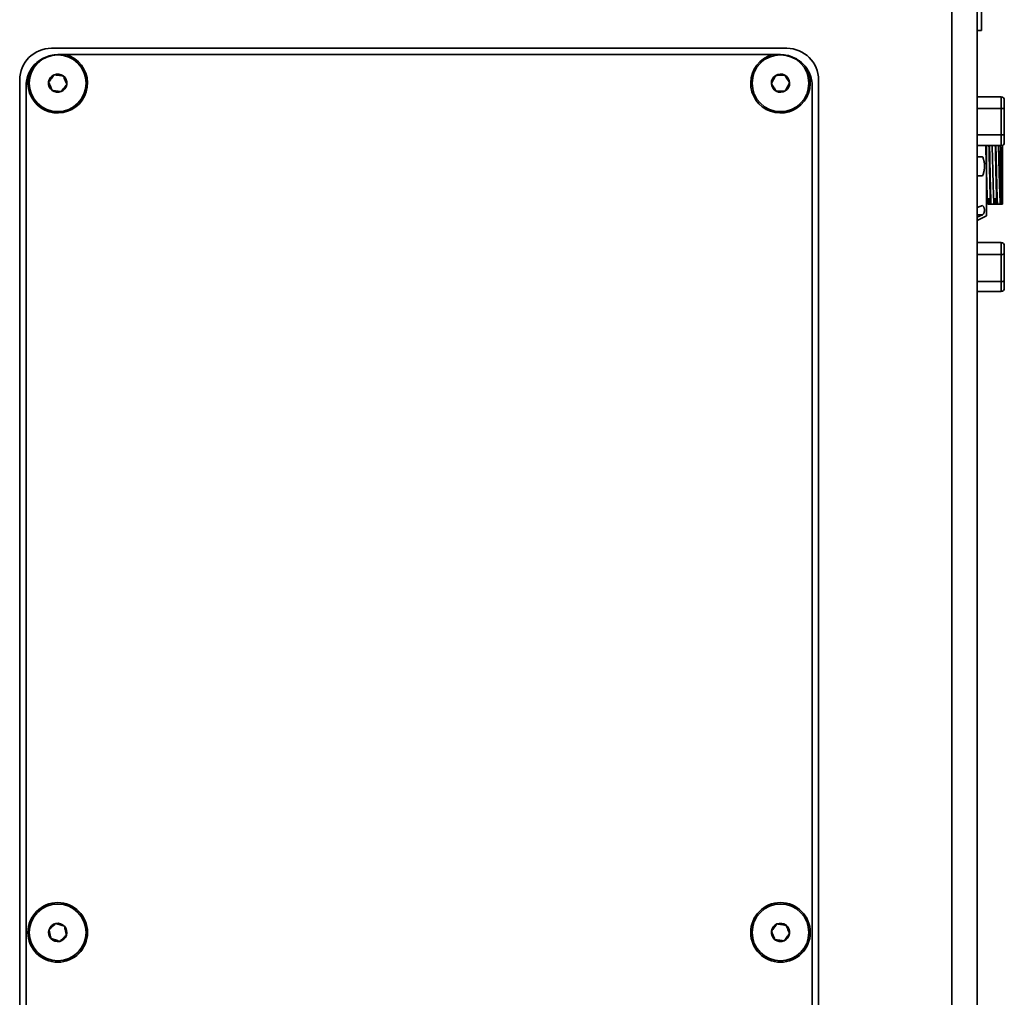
# Model space of a CAD drawing. Header units: millimetres. Extents: x 5 to 298, y 5 to 205.
# Tile 29 of 83: x 110 to 120, y 81 to 91. Entities that reach past the tile are written whole.
import ezdxf

# ---------------------------------------------------------------- set-up
doc = ezdxf.new("R2010")
doc.units = ezdxf.units.MM

msp = doc.modelspace()

# ---------------------------------------------------------------- linework, layer by layer
at = {"color": 7, "linetype": 'Continuous', "lineweight": 35}
for p, q in [((119.6058806, 72.1284791), (119.6058806, 98.6618124)), ((119.8725472, 98.5513555), (119.8725472, 72.1284791)), ((117.8725472, 91.1284791), (110.1392139, 91.1284791)), ((117.7154495, 91.0618124), (110.2963116, 91.0618124)), ((109.8058806, 90.7951457), (109.8058806, 72.8618124)), ((109.8725472, 90.7284791), (109.8725472, 72.9284791)), ((118.1392139, 72.9284791), (118.1392139, 90.7284791)), ((118.2058806, 72.8618124), (118.2058806, 90.7951457)), ((120.1258806, 90.6184791), (119.8725472, 90.6184791)), ((120.1258806, 90.4938124), (120.1258806, 90.6184791)), ((120.1258806, 90.4938124), (119.8725472, 90.4938124)), ((120.1258806, 90.2181368), (120.1258806, 90.4938124)), ((120.1592139, 90.2232224), (120.1592139, 90.4961726)), ((120.1258806, 90.1051457), (120.1258806, 90.2181368)), ((119.8725472, 90.1051457), (120.1258806, 90.1051457)), ((119.8730911, 89.9884733), (119.9313282, 89.9884733)), ((119.9313282, 89.7884733), (119.8777576, 89.7884733)), ((119.8725472, 89.4523881), (119.9313282, 89.4765931)), ((119.9807683, 89.54514), (120.0119763, 89.54514)), ((119.9844245, 89.4884733), (119.9889496, 89.4884733)), ((120.014125, 89.488467), (120.019949, 89.4884733)), ((120.047432, 89.54514), (120.0786284, 89.54514)), ((120.0510947, 89.4884733), (120.0556099, 89.4884733)), ((120.0807958, 89.4884687), (120.0866169, 89.4884731)), ((120.1177613, 89.4884733), (120.1222763, 89.4884733)), ((119.9313282, 89.3765931), (119.8725472, 89.3523881)), ((119.9313282, 89.3765931), (119.8725472, 89.3765931)), ((119.8725472, 89.3183315), (119.9726308, 89.3651791)), ((120.1258806, 89.0851457), (119.8725472, 89.0851457)), ((120.1258806, 88.9604791), (120.1258806, 89.0851457)), ((120.1258806, 88.9604791), (119.8725472, 88.9604791)), ((120.1258806, 88.6766234), (120.1258806, 88.9604791)), ((120.1592139, 88.683754), (120.1592139, 88.9659991)), ((120.1258806, 88.5718124), (120.1258806, 88.6766234)), ((119.8725472, 88.5718124), (120.1258806, 88.5718124))]:
    msp.add_line(p, q, dxfattribs=at)
at = {"color": 8, "linetype": 'Continuous', "lineweight": 35}
for p, q in [((120.1258806, 90.2181368), (119.8725472, 90.2181368)), ((120.1125472, 89.581829), (120.1125472, 89.7203783)), ((120.1258806, 88.6766234), (119.8725472, 88.6766234))]:
    msp.add_line(p, q, dxfattribs=at)
at = {"color": 7, "linetype": 'Continuous', "lineweight": 35}
for centre, radius in [((110.2058806, 90.7618124), 0.2986667), ((117.8058806, 90.7618124), 0.2986667), ((110.2058806, 81.8284791), 0.3133333), ((110.2058806, 81.8284791), 0.2986667), ((117.8058806, 81.8284791), 0.3133333), ((117.8058806, 81.8284791), 0.2986667)]:
    msp.add_circle(centre, radius, dxfattribs=at)
for centre, radius, start, end in [((110.1392139, 90.7951457), 0.3333333, 90, 180), ((117.8725472, 90.7951457), 0.3333333, 0, 90), ((110.2058806, 90.7618124), 0.3133333, 145.53119543, 73.22525574), ((117.8058806, 90.7618124), 0.3133333, 106.77474426, 34.46880457), ((110.2058806, 90.7284791), 0.3333333, 140.80216647, 180), ((117.8058806, 90.7284791), 0.3333333, 0, 39.19783353), ((110.2058806, 90.7618124), 0.096225, 112.52267359, 172.52267359), ((110.2058806, 90.7618124), 0.096225, 52.52267359, 112.52267359), ((110.2058806, 90.7618124), 0.096225, 352.52267359, 52.52267359), ((117.8058806, 90.7618124), 0.096225, 121.64557641, 181.64557641), ((117.8058806, 90.7618124), 0.096225, 61.64557641, 121.64557641), ((117.8058806, 90.7618124), 0.096225, 1.64557641, 61.64557641), ((110.2058806, 90.7618124), 0.096225, 172.52267359, 232.52267359), ((110.2058806, 90.7618124), 0.096225, 292.52267359, 352.52267359), ((117.8058806, 90.7618124), 0.096225, 181.64557641, 241.64557641), ((117.8058806, 90.7618124), 0.096225, 301.64557641, 1.64557641), ((110.2058806, 90.7618124), 0.096225, 232.52267359, 292.52267359), ((117.8058806, 90.7618124), 0.096225, 241.64557641, 301.64557641), ((120.1258806, 90.5851457), 0.0333333, 0, 90), ((120.1340199, 90.2765719), 0.0589992, 262.07035065, 295.27872168), ((120.1258806, 90.1384791), 0.0333333, 270, 0), ((120.1258806, 89.0518124), 0.0333333, 0, 90), ((120.1338326, 88.7209271), 0.0450117, 259.82443992, 304.3247428), ((120.1258806, 88.6051457), 0.0333333, 270, 0), ((110.2058806, 81.8284791), 0.096225, 102.52267359, 162.52267359), ((110.2058806, 81.8284791), 0.096225, 42.52267359, 102.52267359), ((117.8058806, 81.8284791), 0.096225, 112.52267359, 172.52267359), ((117.8058806, 81.8284791), 0.096225, 52.52267359, 112.52267359), ((117.8058806, 81.8284791), 0.096225, 352.52267359, 52.52267359), ((110.2058806, 81.8284791), 0.096225, 162.52267359, 222.52267359), ((110.2058806, 81.8284791), 0.096225, 282.52267359, 342.52267359), ((110.2058806, 81.8284791), 0.096225, 342.52267359, 42.52267359), ((117.8058806, 81.8284791), 0.096225, 172.52267359, 232.52267359), ((117.8058806, 81.8284791), 0.096225, 292.52267359, 352.52267359), ((110.2058806, 81.8284791), 0.096225, 222.52267359, 282.52267359), ((117.8058806, 81.8284791), 0.096225, 232.52267359, 292.52267359)]:
    msp.add_arc(centre, radius, start, end, dxfattribs=at)
for points, knots in [([(119.9192924, 91.3151457), (119.9192924, 91.3152147), (119.9192924, 91.3153526), (119.9192924, 91.3164675), (119.9192924, 91.3182463), (119.9192924, 91.3207526), (119.9192924, 91.3239668), (119.9192924, 91.327891), (119.9192924, 91.3325204), (119.9192924, 91.3378516), (119.9192924, 91.3438799), (119.9192924, 91.3506002), (119.9192924, 91.358007), (119.9192924, 91.3660938), (119.9192924, 91.3748539), (119.9192924, 91.3842798), (119.9192924, 91.3943636), (119.9192925, 91.4050967), (119.9192924, 91.4164702), (119.9192927, 91.4336325), (119.9192904, 91.4578545), (119.9192766, 91.4907766), (119.919265, 91.5266754), (119.9193015, 91.5650231), (119.9192859, 91.5993596), (119.9192808, 91.6271494), (119.9192788, 91.6508877), (119.9192804, 91.6770954), (119.9192845, 91.707264), (119.9192898, 91.7280741), (119.9192924, 91.7384791)], [0, 0, 0, 0, 0.02777901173, 0.05555802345, 0.08333703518, 0.11111604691, 0.13889505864, 0.16667407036, 0.19445308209, 0.22223209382, 0.25001110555, 0.27779011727, 0.305569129, 0.33334814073, 0.36112715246, 0.38890616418, 0.41668517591, 0.44446418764, 0.47224319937, 0.50002221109, 0.56361483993, 0.6272083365, 0.6907835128, 0.75435783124, 0.8158983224, 0.84933535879, 0.87718629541, 0.91812447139, 0.95906244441, 1, 1, 1, 1]), ([(119.9192924, 91.3151457), (119.9173923, 91.3151457), (119.9149393, 91.3151457), (119.8803438, 91.3151457), (119.8725472, 91.3151457)], [0, 0, 0, 0, 0.7746382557, 1, 1, 1, 1]), ([(110.2058806, 91.0618124), (110.1810161, 91.0618124), (110.1566224, 91.0590649), (110.10874, 91.0482869), (110.0850377, 91.0401036), (110.0407218, 91.0190568), (110.019867, 91.0061916), (109.9808442, 90.9756307), (109.9632169, 90.9583472), (109.9475578, 90.9391457)], [0, 0, 0, 0, 0.25, 0.25, 0.5, 0.5, 0.75, 0.75, 1, 1, 1, 1]), ([(110.2058806, 91.0618124), (110.2211425, 91.0618124), (110.2365416, 91.0618124), (110.2668678, 91.0618124), (110.2817168, 91.0618124), (110.2963116, 91.0618124)], [0, 0, 0, 0, 0.5, 0.5, 1, 1, 1, 1]), ([(117.7154495, 91.0618124), (117.730166, 91.0618124), (117.7450448, 91.0618124), (117.7751862, 91.0618124), (117.7905597, 91.0618124), (117.8058806, 91.0618124)], [0, 0, 0, 0, 0.5, 0.5, 1, 1, 1, 1]), ([(118.0642034, 90.9391457), (118.0485529, 90.9583366), (118.0310214, 90.9755212), (118.001944, 90.9983346), (117.9917336, 91.005465), (117.9708017, 91.0184163), (117.9492819, 91.0301332), (117.9266073, 91.0394255), (117.9033443, 91.0474829), (117.8913541, 91.0509043), (117.855204, 91.0590676), (117.8307317, 91.0618124), (117.8058806, 91.0618124)], [0, 0, 0, 0, 0.25, 0.25, 0.375, 0.375, 0.5, 0.625, 0.625, 0.75, 0.75, 1, 1, 1, 1]), ([(110.3012874, 90.7492903), (110.2951547, 90.7640794), (110.2889655, 90.7790045), (110.2766732, 90.8086477), (110.2705451, 90.8234258), (110.2644285, 90.838176)], [0, 0, 0, 0, 0.5, 0.5, 1, 1, 1, 1]), ([(117.9020659, 90.7645757), (117.893666, 90.7782053), (117.8851887, 90.7919604), (117.8683518, 90.8192797), (117.8599581, 90.8328991), (117.8515802, 90.846493)], [0, 0, 0, 0, 0.5, 0.5, 1, 1, 1, 1]), ([(110.1473327, 90.6854488), (110.1412, 90.7002379), (110.1350109, 90.715163), (110.1227185, 90.7448062), (110.1165904, 90.7595843), (110.1104738, 90.7743345)], [0, 0, 0, 0, 0.5, 0.5, 1, 1, 1, 1]), ([(117.760181, 90.6771318), (117.751781, 90.6907615), (117.7433037, 90.7045165), (117.7264668, 90.7318358), (117.7180732, 90.7454552), (117.7096952, 90.7590491)], [0, 0, 0, 0, 0.5, 0.5, 1, 1, 1, 1]), ([(120.1592139, 90.4961726), (120.1591507, 90.4960705), (120.1590257, 90.4958688), (120.1580384, 90.4955547), (120.1565364, 90.4952515), (120.1545309, 90.4949666), (120.1521086, 90.4947075), (120.1493395, 90.4944793), (120.1462971, 90.4942849), (120.1430518, 90.4941257), (120.1396699, 90.4940016), (120.136213, 90.4939109), (120.1327367, 90.4938515), (120.1292904, 90.4938179), (120.127005, 90.4938142), (120.1258806, 90.4938124)], [0, 0, 0, 0, 0.08958905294, 0.17705740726, 0.26240715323, 0.34564056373, 0.42676011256, 0.50576849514, 0.58266865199, 0.6574637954, 0.73015743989, 0.80075343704, 0.8692560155, 0.93566982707, 1, 1, 1, 1]), ([(120.1592139, 90.5851457), (120.1592139, 90.5851457), (120.1592139, 90.5758438), (120.1592139, 90.5426041), (120.1592139, 90.5199783), (120.1592139, 90.4961726)], [0, 0, 0, 0, 0.5, 0.5, 1, 1, 1, 1]), ([(120.1592139, 90.2232224), (120.1592139, 90.1996253), (120.1592139, 90.1781079), (120.1592139, 90.1470236), (120.1592139, 90.1384791), (120.1592139, 90.1384791)], [0, 0, 0, 0, 0.5, 0.5, 1, 1, 1, 1]), ([(119.9844269, 89.4884784), (119.9838127, 89.4946604), (119.9828966, 89.5038815), (119.982053, 89.5217473), (119.9814232, 89.5320262), (119.9810914, 89.5379211), (119.9796545, 89.5646036), (119.9779903, 89.6129087), (119.9761145, 89.6712662), (119.9749822, 89.7115266), (119.9743928, 89.7332807), (119.9724934, 89.7973392), (119.9702728, 89.8886653), (119.967097, 90.0120034), (119.965143, 90.0766132), (119.9643667, 90.1022846)], [0, 0, 0, 0, 0.0871612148, 0.1300112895, 0.1574086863, 0.1704860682, 0.174496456, 0.3533806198, 0.4420655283, 0.444719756, 0.5307486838, 0.5334984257, 0.7073773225, 0.8837322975, 1, 1, 1, 1]), ([(119.9725472, 90.1022846), (119.9725472, 90.0978011), (119.9725472, 90.0370991), (119.9725472, 89.9599365), (119.9725472, 89.8884733)], [0, 0, 0, 0, 0.0738608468, 1, 1, 1, 1]), ([(120.014125, 89.488467), (120.0132081, 89.5111382), (120.0113749, 89.5564682), (120.0081833, 89.6659377), (120.0059342, 89.7617966), (120.0045348, 89.8214434), (120.0038806, 89.847373), (120.0024176, 89.9084756), (120.0003856, 90.0042491), (119.9986108, 90.0715295), (119.9977996, 90.1022846)], [0, 0, 0, 0, 0.1712806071, 0.3424676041, 0.5734470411, 0.5958111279, 0.5988945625, 0.6846119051, 0.8558303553, 1, 1, 1, 1]), ([(120.0035397, 90.1051457), (120.0043487, 90.0734415), (120.0060898, 90.0052048), (120.0087631, 89.8882604), (120.0115596, 89.7672033), (120.014356, 89.6546781), (120.0171525, 89.5564186), (120.0190168, 89.5111217), (120.019949, 89.4884733)], [0, 0, 0, 0, 0.1478979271, 0.3183183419, 0.4887387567, 0.6591591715, 0.8295795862, 1, 1, 1, 1]), ([(120.0511295, 89.4885411), (120.0505045, 89.4948596), (120.0495672, 89.504335), (120.0487124, 89.520378), (120.0482758, 89.5285281), (120.0480057, 89.5332429), (120.0477599, 89.5378101), (120.0463466, 89.5649494), (120.0447174, 89.6053911), (120.0434455, 89.6539757), (120.0428424, 89.6731278), (120.0421177, 89.6926894), (120.0416331, 89.7121901), (120.0412159, 89.7278959), (120.0409472, 89.7367019), (120.0406746, 89.7460734), (120.0392805, 89.7942198), (120.0369547, 89.8872907), (120.0337684, 90.0119598), (120.0318108, 90.076591), (120.0310326, 90.1022846)], [0, 0, 0, 0, 0.0889278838, 0.1333589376, 0.1408071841, 0.1555722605, 0.1707351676, 0.1752683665, 0.3542594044, 0.3985057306, 0.4059267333, 0.4427531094, 0.4869885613, 0.4897160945, 0.5091014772, 0.523958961, 0.5285325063, 0.7072177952, 0.8836065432, 1, 1, 1, 1]), ([(120.0807958, 89.4884687), (120.0798652, 89.5111232), (120.0780044, 89.5564204), (120.0752074, 89.6547249), (120.0725911, 89.7632012), (120.0706198, 89.8439324), (120.0686731, 89.9279008), (120.0669204, 90.0077834), (120.0651688, 90.0747565), (120.0644489, 90.1022846)], [0, 0, 0, 0, 0.171227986, 0.3423670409, 0.5135467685, 0.6667921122, 0.6848411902, 0.8704597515, 1, 1, 1, 1]), ([(120.0702058, 90.1051457), (120.0710149, 90.0734416), (120.0727562, 90.005205), (120.0754298, 89.8882606), (120.0782266, 89.7672034), (120.0810234, 89.6546781), (120.0838202, 89.5564184), (120.0856847, 89.5111215), (120.0866169, 89.4884731)], [0, 0, 0, 0, 0.1478974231, 0.3183179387, 0.4887384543, 0.6591589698, 0.8295794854, 1, 1, 1, 1]), ([(120.1177961, 89.4885457), (120.1165948, 89.5034945), (120.1141921, 89.5333928), (120.1107123, 89.6294263), (120.108, 89.7173896), (120.1067037, 89.7706055), (120.1055929, 89.8146741), (120.1045774, 89.8535785), (120.103394, 89.8949046), (120.103171, 89.9044564), (120.1029208, 89.9145204), (120.1019333, 89.9543698), (120.1001145, 90.0222871), (120.0984203, 90.078443), (120.0976246, 90.1048177)], [0, 0, 0, 0, 0.1759112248, 0.3518300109, 0.5278272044, 0.557611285, 0.5667333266, 0.7041509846, 0.7067110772, 0.7262420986, 0.7410129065, 0.745605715, 0.8805184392, 1, 1, 1, 1]), ([(120.1222396, 89.4885438), (120.1222396, 89.488544), (120.1222392, 89.4885449), (120.1222389, 89.4885464), (120.1222375, 89.488553), (120.1222346, 89.4885747), (120.122223, 89.4886612), (120.1221857, 89.4889933), (120.1220398, 89.4903427), (120.1214869, 89.4961264), (120.1204299, 89.510868), (120.1182257, 89.5509703), (120.1150158, 89.6289284), (120.1122764, 89.7346943), (120.1096462, 89.8240648), (120.1079994, 89.8904039), (120.1070161, 89.9319882), (120.1059037, 89.9771168), (120.1043267, 90.0327437), (120.1029327, 90.0786632), (120.1021287, 90.1051457)], [0, 0, 0, 0, 0.0000015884, 0.0000058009, 0.0000222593, 0.0000874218, 0.0003468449, 0.001382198, 0.0055190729, 0.0220583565, 0.0881972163, 0.1762516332, 0.3519713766, 0.5275110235, 0.6320239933, 0.703823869, 0.7831000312, 0.7919448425, 0.8800109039, 1, 1, 1, 1]), ([(120.1205828, 90.1051457), (120.1210874, 90.0696091), (120.1216075, 90.0329847), (120.1222351, 89.9834378), (120.1227101, 89.9418866), (120.1236305, 89.8581935), (120.1245906, 89.785528), (120.1251951, 89.7427966), (120.1253321, 89.7318774), (120.1258312, 89.6934479), (120.1267402, 89.6234601), (120.1280434, 89.5541918), (120.1290366, 89.5129778), (120.1295116, 89.4966116), (120.1297058, 89.4906868), (120.129753, 89.4891492), (120.1297663, 89.4886925), (120.1297688, 89.488545), (120.1297697, 89.4884922)], [0, 0, 0, 0, 0.1559046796, 0.1606771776, 0.2031297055, 0.324881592, 0.4934761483, 0.49517122, 0.5073836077, 0.5402698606, 0.6624710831, 0.8310579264, 0.9301245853, 0.9810358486, 0.9945066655, 0.9982501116, 0.9993742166, 1, 1, 1, 1]), ([(120.1392139, 90.1082295), (120.1392139, 90.0809713), (120.1392139, 90.0146592), (120.1392139, 89.8879585), (120.1392139, 89.7501627), (120.1392139, 89.627954), (120.1392139, 89.5321122), (120.1392139, 89.5030196), (120.1392139, 89.4884733)], [0, 0, 0, 0, 0.1224938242, 0.2979950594, 0.4734962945, 0.6489975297, 0.8244987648, 1, 1, 1, 1]), ([(119.951191, 89.8884732), (119.9511304, 89.8926079), (119.9510088, 89.9008973), (119.9500379, 89.9133402), (119.9484906, 89.9258114), (119.9463091, 89.9383105), (119.943512, 89.9508385), (119.9400835, 89.9633907), (119.9360704, 89.9759849), (119.932918, 89.9842867), (119.9313282, 89.9884733)], [0, 0, 0, 0, 0.1209447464, 0.2424733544, 0.364882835, 0.4884638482, 0.6134988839, 0.7402607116, 0.8690111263, 1, 1, 1, 1]), ([(119.9313282, 89.7884733), (119.9331349, 89.7932554), (119.9367134, 89.8027276), (119.9411468, 89.8171204), (119.9448143, 89.8314584), (119.9476621, 89.845765), (119.9496848, 89.8600337), (119.9509533, 89.8742658), (119.9511119, 89.8837468), (119.951191, 89.8884732)], [0, 0, 0, 0, 0.14952255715, 0.29616422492, 0.44030188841, 0.58233236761, 0.7226703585, 0.8617456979, 1, 1, 1, 1]), ([(119.9725472, 89.8884733), (119.9725472, 89.8820824), (119.9725472, 89.8693125), (119.9725472, 89.8501926), (119.9725472, 89.8311344), (119.9725472, 89.8121375), (119.9725472, 89.7828588), (119.9725472, 89.7436403), (119.9725472, 89.6948911), (119.9725472, 89.6473331), (119.9725472, 89.5857916), (119.9725472, 89.5157743), (119.9725472, 89.458954), (119.9725472, 89.4230011), (119.9725472, 89.4013611), (119.9725472, 89.3847232), (119.9725472, 89.3745077), (119.9725472, 89.3687259), (119.9725472, 89.3657011), (119.9725472, 89.3653272), (119.9725472, 89.36514)], [0, 0, 0, 0, 0.0233380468, 0.0466323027, 0.069913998, 0.0932144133, 0.1165647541, 0.1782881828, 0.2400919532, 0.3043882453, 0.3687676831, 0.5000056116, 0.63124354, 0.6955379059, 0.7599192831, 0.8216387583, 0.8834464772, 0.9222831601, 0.9610859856, 1, 1, 1, 1]), ([(119.9313282, 89.4765931), (119.9331345, 89.4742064), (119.9367094, 89.4694827), (119.941147, 89.4623123), (119.9448177, 89.4551701), (119.9476634, 89.4480344), (119.9496986, 89.4408983), (119.9509192, 89.4337519), (119.9514264, 89.4248118), (119.950365, 89.4140568), (119.9465697, 89.4015274), (119.940399, 89.3889483), (119.9343845, 89.3807559), (119.9313282, 89.3765931)], [0, 0, 0, 0, 0.0746550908, 0.1477521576, 0.2195676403, 0.2903936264, 0.3605353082, 0.4303077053, 0.5000317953, 0.6220204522, 0.7449086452, 0.8703772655, 1, 1, 1, 1]), ([(119.9889496, 89.4884733), (119.9897631, 89.4884733), (119.9914104, 89.4884733), (119.9946707, 89.4884733), (119.9985363, 89.4884733), (120.0030767, 89.4884733), (120.0082333, 89.4884733), (120.0121449, 89.4884733), (120.014125, 89.4884733)], [0, 0, 0, 0, 0.1564739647, 0.3168776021, 0.4813275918, 0.6499322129, 0.8227919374, 1, 1, 1, 1]), ([(119.9930998, 89.54514), (119.993059, 89.5440766), (119.9918374, 89.5122171), (119.9906157, 89.5001789), (119.9894349, 89.4885426)], [0, 0, 0, 0, 0.033377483, 1, 1, 1, 1]), ([(119.9939032, 89.4885516), (119.995166, 89.5035292), (119.9964328, 89.5185551), (119.9976526, 89.5450548), (119.9976565, 89.54514)], [0, 0, 0, 0, 0.9967871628, 1, 1, 1, 1]), ([(120.0199462, 89.4884774), (120.0226248, 89.4884789), (120.0279197, 89.4884819), (120.0349819, 89.4884873), (120.0412371, 89.4884882), (120.0467089, 89.4884953), (120.0496601, 89.4885259), (120.0511295, 89.4885411)], [0, 0, 0, 0, 0.2076566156, 0.4104840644, 0.609419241, 0.8055339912, 1, 1, 1, 1]), ([(120.0556099, 89.4884733), (120.0564118, 89.4884733), (120.0580388, 89.4884733), (120.0612814, 89.4884733), (120.0651424, 89.4884733), (120.0696924, 89.4884733), (120.0748731, 89.4884733), (120.0788034, 89.4884733), (120.0807958, 89.4884733)], [0, 0, 0, 0, 0.1551573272, 0.3147694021, 0.4789549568, 0.6478230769, 0.8214740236, 1, 1, 1, 1]), ([(120.0597371, 89.54514), (120.0596962, 89.5440725), (120.0584727, 89.5121579), (120.0572506, 89.5002011), (120.0560694, 89.4886443)], [0, 0, 0, 0, 0.0334460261, 1, 1, 1, 1]), ([(120.0605847, 89.4885597), (120.0609472, 89.4930358), (120.0620002, 89.5060406), (120.0634918, 89.5230178), (120.0642801, 89.5443574), (120.064309, 89.54514)], [0, 0, 0, 0, 0.33580505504, 0.97564128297, 1, 1, 1, 1]), ([(120.0866162, 89.4884742), (120.0888736, 89.4884733), (120.0933517, 89.4884713), (120.0994471, 89.4884654), (120.1050083, 89.488465), (120.10992, 89.4884785), (120.1142475, 89.4885175), (120.1166199, 89.4885364), (120.1177961, 89.4885457)], [0, 0, 0, 0, 0.1744096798, 0.3459909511, 0.5152431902, 0.6827184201, 0.8426975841, 1, 1, 1, 1]), ([(120.1222396, 89.4885438), (120.1232722, 89.4885346), (120.1253519, 89.4885159), (120.1283008, 89.4885071), (120.1297857, 89.4885027)], [0, 0, 0, 0, 0.4964732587, 1, 1, 1, 1]), ([(120.1297617, 89.4884768), (120.1316048, 89.4884759), (120.1352679, 89.4884741), (120.1379041, 89.4884736), (120.1392139, 89.4884733)], [0, 0, 0, 0, 0.5031511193, 1, 1, 1, 1]), ([(120.1592139, 88.9659991), (120.1592139, 88.9878759), (120.1592139, 89.0097246), (120.1592139, 89.0424614), (120.1592139, 89.0518124), (120.1592139, 89.0518124)], [0, 0, 0, 0, 0.5, 0.5, 1, 1, 1, 1]), ([(120.1592139, 88.9659991), (120.159152, 88.9657491), (120.1590294, 88.9652547), (120.1580606, 88.9645223), (120.1565828, 88.9638277), (120.1546042, 88.9631824), (120.1522075, 88.962597), (120.1494593, 88.9620788), (120.1464307, 88.9616325), (120.1431898, 88.9612607), (120.1398017, 88.9609636), (120.1363273, 88.9607395), (120.1328223, 88.9605867), (120.1293366, 88.9604953), (120.1270214, 88.9604844), (120.1258806, 88.9604791)], [0, 0, 0, 0, 0.0885356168, 0.1751325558, 0.2597915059, 0.3425132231, 0.4232985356, 0.5021483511, 0.5790636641, 0.6540455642, 0.7270952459, 0.7982140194, 0.8674033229, 0.9346647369, 1, 1, 1, 1]), ([(120.1592139, 88.6051457), (120.1592139, 88.6051457), (120.1592139, 88.6129414), (120.1592139, 88.641535), (120.1592139, 88.6614774), (120.1592139, 88.683754)], [0, 0, 0, 0, 0.5, 0.5, 1, 1, 1, 1]), ([(117.9012874, 81.8159569), (117.8951547, 81.830746), (117.8889655, 81.8456712), (117.8766732, 81.8753144), (117.8705451, 81.8900924), (117.8644285, 81.9048427)], [0, 0, 0, 0, 0.5, 0.5, 1, 1, 1, 1]), ([(110.1349618, 81.7634423), (110.1314903, 81.7790716), (110.127987, 81.7948448), (110.1210288, 81.8261722), (110.11756, 81.8417899), (110.1140977, 81.8573782)], [0, 0, 0, 0, 0.5, 0.5, 1, 1, 1, 1]), ([(110.2976635, 81.79958), (110.2941921, 81.8152093), (110.2906887, 81.8309825), (110.2837305, 81.8623099), (110.2802617, 81.8779275), (110.2767994, 81.8935158)], [0, 0, 0, 0, 0.5, 0.5, 1, 1, 1, 1]), ([(117.7473327, 81.7521154), (117.7412, 81.7669045), (117.7350109, 81.7818297), (117.7227185, 81.8114729), (117.7165904, 81.8262509), (117.7104738, 81.8410012)], [0, 0, 0, 0, 0.5, 0.5, 1, 1, 1, 1])]:
    msp.add_open_spline(points, degree=3, knots=knots, dxfattribs=at)
for points in [[(110.1104738, 90.7743345), (110.1202318, 90.7870618), (110.1397477, 90.8125164), (110.1592637, 90.8379709), (110.1690217, 90.8506982)], [(110.1690217, 90.8506982), (110.1849228, 90.8486112), (110.2167251, 90.8444371), (110.2485273, 90.8402631), (110.2644285, 90.838176)], [(117.7096952, 90.7590491), (117.7173118, 90.7731626), (117.732545, 90.8013894), (117.7477782, 90.8296163), (117.7553948, 90.8437297)], [(117.7553948, 90.8437297), (117.7714257, 90.8441903), (117.8034875, 90.8451114), (117.8355493, 90.8460325), (117.8515802, 90.846493)], [(110.3012874, 90.7492903), (110.2915294, 90.736563), (110.2720134, 90.7111085), (110.2524975, 90.6856539), (110.2427395, 90.6729266)], [(117.9020659, 90.7645757), (117.8944493, 90.7504622), (117.8792161, 90.7222354), (117.8639829, 90.6940085), (117.8563663, 90.6798951)], [(110.2427395, 90.6729266), (110.2268384, 90.6750137), (110.1950361, 90.6791877), (110.1632338, 90.6833617), (110.1473327, 90.6854488)], [(117.8563663, 90.6798951), (117.8403354, 90.6794345), (117.8082736, 90.6785134), (117.7762119, 90.6775924), (117.760181, 90.6771318)], [(110.1140977, 81.8573782), (110.1259175, 81.8682176), (110.1495571, 81.8898966), (110.1731967, 81.9115755), (110.1850165, 81.922415)], [(110.1850165, 81.922415), (110.2003136, 81.9175984), (110.2309079, 81.9079654), (110.2615022, 81.8983324), (110.2767994, 81.8935158)], [(117.7104738, 81.8410012), (117.7202318, 81.8537285), (117.7397477, 81.879183), (117.7592637, 81.9046376), (117.7690217, 81.9173648)], [(117.7690217, 81.9173648), (117.7849228, 81.9152778), (117.8167251, 81.9111038), (117.8485273, 81.9069297), (117.8644285, 81.9048427)], [(110.2976635, 81.79958), (110.2858437, 81.7887405), (110.2622041, 81.7670616), (110.2385645, 81.7453827), (110.2267447, 81.7345432)], [(117.9012874, 81.8159569), (117.8915294, 81.8032297), (117.8720134, 81.7777751), (117.8524975, 81.7523206), (117.8427395, 81.7395933)], [(110.2267447, 81.7345432), (110.2114475, 81.7393597), (110.1808532, 81.7489928), (110.1502589, 81.7586258), (110.1349618, 81.7634423)], [(117.8427395, 81.7395933), (117.8268384, 81.7416803), (117.7950361, 81.7458544), (117.7632338, 81.7500284), (117.7473327, 81.7521154)]]:
    msp.add_open_spline(points, degree=3, dxfattribs=at)

doc.saveas('drawing.dxf')
